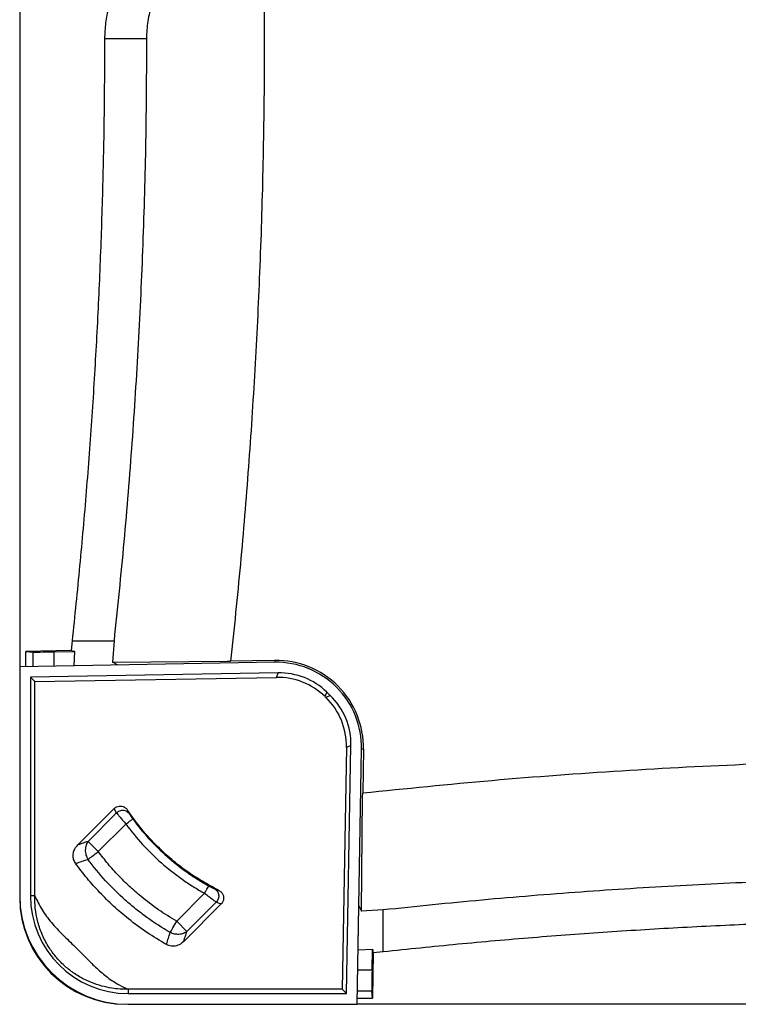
# Paper-space layout '1012-790 Hybird Padfoot' of a CAD drawing. Header units: millimetres. Extents: x 51 to 2966, y 67 to 3970.
# Tile 30 of 110: x 51 to 388, y 2709 to 3170. Entities that reach past the tile are written whole.
import ezdxf

# ---------------------------------------------------------------- set-up
doc = ezdxf.new("R2010")
doc.units = ezdxf.units.MM

psp = doc.layouts.new('1012-790 Hybird Padfoot')

# ---------------------------------------------------------------- linework, layer by layer
at = {"color": 7, "linetype": 'Continuous', "lineweight": 25}
for p, q in [((51.3, 3751.03), (51.3, 2867.03)), ((91.04, 3161), (110.69, 3161)), ((75.83, 2879.19), (75.41, 2874.57)), ((75.83, 2879.19), (95.47, 2879.19)), ((95.47, 2879.19), (94.83, 2869.11)), ((75.41, 2874.57), (54.11, 2874.2)), ((54.11, 2874.2), (57.55, 2873.91)), ((54.11, 2867.08), (54.11, 2874.2)), ((67.51, 2874.01), (77.07, 2874.17)), ((76.86, 2867.47), (77.07, 2874.17)), ((170.7, 2869.11), (51.3, 2867.03)), ((51.3, 2867.03), (51.3, 2759.83)), ((94.83, 2869.11), (148.43, 2869.61)), ((97.47, 2867.83), (94.83, 2869.11)), ((148.43, 2869.61), (150.08, 2869.62)), ((170.68, 2869.98), (150.08, 2869.62)), ((170.68, 2869.98), (170.7, 2869.11)), ((172.33, 2864.14), (56.3, 2862.11)), ((56.3, 2862.11), (56.3, 2759.83)), ((58.38, 2860.07), (56.3, 2862.11)), ((58.38, 2860.07), (171.5, 2862.04)), ((171.5, 2862.04), (172.33, 2864.14)), ((58.38, 2759.83), (58.38, 2860.07)), ((195.08, 2855.18), (194.25, 2853.08)), ((194.25, 2853.08), (194.58, 2852.76)), ((194.58, 2852.76), (196.68, 2853.63)), ((196.68, 2853.63), (195.08, 2855.18)), ((206.42, 2830.1), (204.32, 2829.23)), ((204.39, 2714.03), (206.42, 2830.1)), ((204.32, 2829.23), (202.35, 2716.11)), ((209.3, 2709.03), (211.39, 2828.42)), ((212.26, 2828.4), (211.9, 2807.8)), ((211.88, 2806.15), (211.9, 2807.8)), ((211.39, 2752.56), (211.88, 2806.15)), ((78.56, 2783.65), (95.6, 2800.69)), ((96.66, 2798.6), (83.33, 2785.27)), ((95.63, 2800.63), (95.6, 2800.69)), ((101.77, 2799.95), (101.78, 2799.94)), ((88.11, 2780.49), (101.04, 2793.41)), ((78.56, 2783.65), (78.71, 2783.7)), ((88.11, 2780.49), (83.33, 2785.27)), ((77.76, 2775.07), (77.47, 2774.98)), ((137.9, 2760.97), (124.81, 2747.89)), ((144.45, 2762.44), (144.46, 2762.44)), ((58.38, 2759.83), (56.3, 2759.83)), ((145.67, 2756.03), (128.08, 2738.44)), ((129.6, 2743.1), (143.36, 2756.87)), ((145.6, 2756.06), (145.67, 2756.03)), ((209.3, 2709.03), (210.11, 2755.19)), ((210.11, 2755.19), (211.39, 2752.56)), ((221.46, 2753.19), (211.39, 2752.56)), ((221.46, 2733.55), (221.46, 2753.19)), ((129.6, 2743.1), (124.81, 2747.89)), ((128.13, 2738.59), (128.08, 2738.44)), ((120.1, 2737.28), (120.01, 2737)), ((209.75, 2734.59), (216.45, 2734.79)), ((216.28, 2725.24), (216.45, 2734.79)), ((216.84, 2733.13), (216.47, 2711.84)), ((221.46, 2733.55), (216.84, 2733.13)), ((102.1, 2716.11), (102.1, 2714.03)), ((202.35, 2716.11), (102.1, 2716.11)), ((202.35, 2716.11), (204.39, 2714.03)), ((216.47, 2711.84), (216.19, 2715.27)), ((102.1, 2714.03), (204.39, 2714.03)), ((209.35, 2711.84), (216.47, 2711.84)), ((102.1, 2709.03), (209.3, 2709.03)), ((1093.3, 2709.03), (209.3, 2709.03))]:
    psp.add_line(p, q, dxfattribs=at)
at = {"color": 8, "linetype": 'Continuous', "lineweight": 25}
for p, q in [((57.55, 2867.14), (57.55, 2873.91)), ((67.51, 2867.31), (67.51, 2874.01)), ((212.26, 2828.4), (211.39, 2828.42)), ((209.59, 2725.24), (216.28, 2725.24)), ((209.41, 2715.27), (216.19, 2715.27))]:
    psp.add_line(p, q, dxfattribs=at)
at = {"color": 7, "linetype": 'Continuous', "lineweight": 25, "flags": 128}
for points in [[(77.07, 2874.17), (76.24, 2874.37), (75.41, 2874.57)], [(101.04, 2793.41), (101.65, 2793.86), (102.24, 2794.3), (102.79, 2794.7), (103.28, 2795.05), (103.68, 2795.35), (103.98, 2795.57), (104.18, 2795.72), (104.26, 2795.78)], [(83.26, 2776.86), (83.66, 2777.16), (84.15, 2777.52), (84.7, 2777.94), (85.31, 2778.39), (85.96, 2778.88), (86.66, 2779.4), (87.38, 2779.94), (88.11, 2780.49)], [(137.9, 2760.97), (138.27, 2761.64), (138.62, 2762.28), (138.95, 2762.87), (139.24, 2763.4), (139.48, 2763.84), (139.66, 2764.17), (139.78, 2764.38), (139.83, 2764.47)], [(121.78, 2742.64), (122.04, 2743.08), (122.34, 2743.6), (122.68, 2744.2), (123.06, 2744.85), (123.47, 2745.57), (123.91, 2746.32), (124.36, 2747.09), (124.81, 2747.89)], [(216.45, 2734.79), (216.65, 2733.97), (216.84, 2733.13)]]:
    psp.add_lwpolyline(points, dxfattribs=at)
at = {"color": 7, "linetype": 'Continuous', "lineweight": 25}
for centre, radius, start, end in [((171.39, 2829.12), 40.87, 359, 91), ((171.39, 2829.12), 40, 359, 91), ((102.1, 2759.83), 50.8, 180, 270), ((101.3, 2759.03), 50, 180, 270), ((102.1, 2759.83), 45.8, 180, 270)]:
    psp.add_arc(centre, radius, start, end, dxfattribs=at)
for centre, major_axis, ratio, start_param, end_param in [((67.51, 2874.09), (10, 0.17), 0.008726, 3.228707, 4.712237), ((172.01, 2829.99), (11.76, 29.84), 0.997816, 5.891183, 6.675188), ((172.84, 2832.08), (11.76, 29.84), 0.997816, 5.891183, 6.675188), ((172.27, 2829.74), (29.63, 12.27), 0.997783, 5.87392, 6.692451), ((174.36, 2830.61), (29.63, 12.27), 0.997783, 5.87392, 6.692451), ((216.37, 2725.24), (0.17, 10), 0.008726, 1.570949, 3.054479)]:
    psp.add_ellipse(centre, major_axis=major_axis, ratio=ratio, start_param=start_param, end_param=end_param, dxfattribs=at)
for points, knots in [([(165.81, 3244.16), (165.8, 3228.11), (165.79, 3196.02), (165.91, 3147.88), (165.28, 3099.73), (163.79, 3052.45), (161.53, 3006.05), (158.51, 2960.53), (154.78, 2915.04), (151.65, 2884.76), (150.08, 2869.62)], [0, 0, 0, 0, 0.128338, 0.256675, 0.385018, 0.513402, 0.634981, 0.756561, 0.87828, 1, 1, 1, 1]), ([(108.24, 3200.78), (106.9, 3199.44), (104.19, 3196.74), (100.95, 3192.49), (98.29, 3188.32), (96.17, 3184.25), (94.37, 3179.98), (92.68, 3174.71), (91.33, 3168.37), (91.14, 3163.47), (91.04, 3161)], [0, 0, 0, 0, 0.1277577, 0.2569272, 0.3587995, 0.4606727, 0.5655036, 0.6703362, 0.8336704, 1, 1, 1, 1]), ([(128.17, 3200.78), (126.89, 3199.52), (124.3, 3196.99), (121.13, 3193), (118.52, 3189.06), (116.39, 3185.24), (114.56, 3181.19), (112.66, 3175.87), (111.42, 3170.46), (110.78, 3165.1), (110.72, 3162.36), (110.69, 3161)], [0, 0, 0, 0, 0.124672, 0.250588, 0.347773, 0.444954, 0.545027, 0.645096, 0.820064, 0.910033, 1, 1, 1, 1]), ([(91.04, 3161), (90.99, 3149.19), (90.9, 3125.57), (90.15, 3090.16), (88.96, 3054.75), (87.29, 3019.46), (85.15, 2984.28), (82.53, 2949.22), (79.48, 2914.18), (77.04, 2890.85), (75.83, 2879.19)], [0, 0, 0, 0, 0.125444, 0.25091, 0.376354, 0.50182, 0.62632, 0.75082, 0.87541, 1, 1, 1, 1]), ([(110.69, 3161), (110.6, 3144.95), (110.43, 3112.85), (109.07, 3065.27), (106.94, 3018.28), (103.97, 2971.87), (100.24, 2925.49), (97.06, 2894.62), (95.47, 2879.19)], [0, 0, 0, 0, 0.170501, 0.34106, 0.505665, 0.670322, 0.835135, 1, 1, 1, 1]), ([(651.3, 2823.54), (629.68, 2823.53), (592.01, 2823.52), (538.29, 2823.58), (490.15, 2823.61), (442.01, 2823.01), (389.65, 2821.36), (333.11, 2818.42), (272.43, 2813.98), (232.08, 2809.86), (211.9, 2807.8)], [0, 0, 0, 0, 0.147447, 0.256863, 0.366278, 0.475715, 0.585152, 0.723428, 0.861723, 1, 1, 1, 1]), ([(95.6, 2800.69), (95.93, 2800.96), (96.61, 2801.52), (97.9, 2801.87), (99.23, 2801.8), (100.48, 2801.29), (101.31, 2800.59), (101.68, 2800.08), (101.77, 2799.95)], [0, 0, 0, 0, 0.180453, 0.366338, 0.549311, 0.736673, 0.931074, 1, 1, 1, 1]), ([(96.66, 2798.6), (96.48, 2798.93), (96.14, 2799.61), (95.8, 2800.29), (95.63, 2800.63)], [0, 0, 0, 0, 0.500779, 1, 1, 1, 1]), ([(102.67, 2798.14), (102.53, 2798.34), (102.2, 2798.73), (101.53, 2799.23), (100.72, 2799.6), (99.82, 2799.77), (98.9, 2799.74), (98.02, 2799.5), (97.26, 2799.11), (96.84, 2798.77), (96.66, 2798.6), (96.66, 2798.6)], [-0.0000024, -0.0000024, -0.0000024, -0.0000024, 0.1249929, 0.2499929, 0.3749929, 0.4999929, 0.6249929, 0.7499929, 0.8749929, 0.9999929, 0.9999952, 0.9999952, 0.9999952, 0.9999952]), ([(96.66, 2798.6), (96.83, 2798.38), (97.18, 2797.94), (98.27, 2796.62), (99.6, 2795.06), (100.58, 2793.94), (101.04, 2793.41)], [0, 0, 0, 0, 0.25751, 0.513872, 0.772643, 1, 1, 1, 1]), ([(144.46, 2762.44), (141.89, 2763.78), (136.75, 2766.47), (129.42, 2771.3), (122.4, 2776.71), (115.29, 2783.21), (108.22, 2790.86), (103.93, 2796.91), (101.77, 2799.95)], [0, 0, 0, 0, 0.151299, 0.3026, 0.457885, 0.613171, 0.805589, 1, 1, 1, 1]), ([(101.78, 2799.94), (101.92, 2799.64), (102.22, 2799.04), (102.52, 2798.44), (102.67, 2798.14)], [0, 0, 0, 0, 0.503202, 1, 1, 1, 1]), ([(102.67, 2798.14), (102.71, 2798.06), (102.78, 2797.95), (102.97, 2797.64), (103.09, 2797.45), (103.38, 2797.02), (103.54, 2796.79), (103.8, 2796.42), (103.89, 2796.29), (104.07, 2796.03), (104.17, 2795.91), (104.26, 2795.78)], [0, 0, 0, 0, 0.25, 0.25, 0.5, 0.5, 0.75, 0.75, 0.875, 0.875, 1, 1, 1, 1]), ([(101.04, 2793.41), (103.49, 2790.06), (106.11, 2786.87), (111.64, 2780.81), (114.57, 2777.94), (120.72, 2772.52), (123.95, 2769.96), (128.19, 2766.98), (129.05, 2766.39), (130.78, 2765.24), (131.65, 2764.68), (134.29, 2763.03), (136.08, 2761.97), (137.9, 2760.97)], [0, 0, 0, 0, 0.25, 0.25, 0.5, 0.5, 0.75, 0.75, 0.8125, 0.8125, 0.875, 0.875, 1, 1, 1, 1]), ([(104.26, 2795.78), (106.63, 2792.54), (109.15, 2789.46), (114.5, 2783.62), (117.32, 2780.85), (123.26, 2775.61), (126.37, 2773.15), (130.46, 2770.27), (131.29, 2769.7), (132.96, 2768.59), (133.8, 2768.05), (136.35, 2766.45), (138.08, 2765.44), (139.83, 2764.47)], [0, 0, 0, 0, 0.25, 0.25, 0.5, 0.5, 0.75, 0.75, 0.8125, 0.8125, 0.875, 0.875, 1, 1, 1, 1]), ([(77.47, 2774.98), (77.12, 2775.57), (76.42, 2776.75), (76.21, 2778.85), (76.65, 2780.93), (77.54, 2782.55), (78.3, 2783.37), (78.56, 2783.65)], [0, 0, 0, 0, 0.214534, 0.42911, 0.645624, 0.880107, 1, 1, 1, 1]), ([(83.33, 2785.27), (82.56, 2785.01), (81.02, 2784.48), (79.48, 2783.96), (78.71, 2783.7)], [0, 0, 0, 0, 0.4957245, 1, 1, 1, 1]), ([(83.33, 2785.27), (82.94, 2784.76), (82.28, 2783.53), (81.89, 2781.23), (82.24, 2778.84), (82.88, 2777.46), (83.26, 2776.86)], [0, 0, 0, 0, 0.250002, 0.500002, 0.750002, 1.000002, 1.000002, 1.000002, 1.000002]), ([(124.81, 2747.89), (121.93, 2749.64), (116.15, 2753.17), (108.85, 2758.77), (102.66, 2764.18), (97.5, 2769.28), (92.6, 2774.7), (89.61, 2778.56), (88.11, 2780.49)], [0, 0, 0, 0, 0.204836, 0.411095, 0.557273, 0.703451, 0.851725, 1, 1, 1, 1]), ([(120.01, 2737), (116.94, 2738.83), (110.79, 2742.49), (102.58, 2748.59), (95.2, 2754.9), (88.76, 2761.26), (82.79, 2767.93), (79.24, 2772.63), (77.47, 2774.98)], [0, 0, 0, 0, 0.1863205, 0.3738424, 0.5330381, 0.6929828, 0.8461577, 1, 1, 1, 1]), ([(77.76, 2775.07), (78.68, 2775.37), (80.51, 2775.97), (82.35, 2776.56), (83.26, 2776.86)], [0, 0, 0, 0, 0.505104, 1, 1, 1, 1]), ([(121.78, 2742.64), (118.02, 2744.81), (114.39, 2747.16), (109.13, 2750.96), (107.41, 2752.27), (104.87, 2754.3), (104.03, 2754.99), (102.38, 2756.39), (101.56, 2757.1), (97.52, 2760.69), (94.45, 2763.71), (88.61, 2770.06), (85.86, 2773.38), (83.26, 2776.86)], [0, 0, 0, 0, 0.25, 0.25, 0.375, 0.375, 0.4375, 0.4375, 0.5, 0.5, 0.75, 0.75, 1, 1, 1, 1]), ([(503.27, 2768.41), (487.22, 2768.33), (455.12, 2768.16), (407.55, 2766.79), (360.55, 2764.66), (314.14, 2761.7), (267.77, 2757.97), (236.9, 2754.78), (221.46, 2753.19)], [0, 0, 0, 0, 0.170501, 0.34106, 0.505665, 0.670322, 0.835135, 1, 1, 1, 1]), ([(137.9, 2760.97), (138.55, 2760.46), (139.86, 2759.45), (141.59, 2758.14), (142.81, 2757.25), (143.2, 2756.98), (143.36, 2756.87)], [0, 0, 0, 0, 0.268649, 0.538195, 0.807864, 1, 1, 1, 1]), ([(139.83, 2764.47), (140.12, 2764.31), (140.4, 2764.16), (140.81, 2763.94), (140.95, 2763.87), (141.21, 2763.74), (141.33, 2763.68), (141.57, 2763.56), (141.68, 2763.5), (141.89, 2763.4), (141.98, 2763.36), (142.16, 2763.28), (142.23, 2763.24), (142.37, 2763.19), (142.42, 2763.16), (142.47, 2763.15)], [0, 0, 0, 0, 0.25, 0.25, 0.375, 0.375, 0.5, 0.5, 0.625, 0.625, 0.75, 0.75, 0.875, 0.875, 1, 1, 1, 1]), ([(142.47, 2763.15), (142.99, 2762.87), (143.45, 2762.46), (144.13, 2761.47), (144.36, 2760.89), (144.53, 2759.67), (144.48, 2759.04), (144.1, 2757.86), (143.78, 2757.31), (143.36, 2756.87)], [0, 0, 0, 0, 0.25, 0.25, 0.5, 0.5, 0.75, 0.75, 1, 1, 1, 1]), ([(142.47, 2763.15), (142.79, 2763.03), (143.45, 2762.79), (144.12, 2762.56), (144.45, 2762.44)], [0, 0, 0, 0, 0.497953, 1, 1, 1, 1]), ([(144.46, 2762.44), (144.87, 2762.19), (145.69, 2761.68), (146.51, 2760.46), (146.88, 2759.08), (146.74, 2757.72), (146.27, 2756.69), (145.82, 2756.2), (145.67, 2756.03)], [0, 0, 0, 0, 0.1869205, 0.3795217, 0.5635805, 0.7401575, 0.9114722, 1, 1, 1, 1]), ([(102.1, 2716.11), (100.83, 2716.11), (98.27, 2716.11), (94.12, 2716.57), (89.67, 2717.5), (84.98, 2719.07), (80.32, 2721.24), (75.79, 2724.09), (71.51, 2727.62), (67.74, 2731.72), (64.32, 2736.55), (61.52, 2742.09), (59.56, 2748.04), (58.46, 2753.99), (58.41, 2757.87), (58.38, 2759.83)], [0, 0, 0, 0, 0.057313, 0.114624, 0.186638, 0.258865, 0.330778, 0.407549, 0.484242, 0.56121, 0.638251, 0.731956, 0.825766, 0.91216, 1, 1, 1, 1]), ([(58.38, 2759.83), (59.45, 2757.59), (61.57, 2753.11), (66.18, 2747.07), (71.49, 2741.47), (77.18, 2736.05), (82.43, 2730.8), (87.32, 2725.79), (92.33, 2721.58), (97.28, 2718.28), (100.68, 2716.74), (102.1, 2716.11)], [0, 0, 0, 0, 0.118201, 0.236558, 0.361728, 0.487096, 0.612434, 0.716953, 0.82154, 0.925562, 1, 1, 1, 1]), ([(143.36, 2756.87), (143.94, 2756.65), (144.68, 2756.38), (145.44, 2756.12), (145.6, 2756.06)], [-0.000000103, -0.000000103, -0.000000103, -0.000000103, 0.006532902, 0.008369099, 0.008369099, 0.008369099, 0.008369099]), ([(503.27, 2748.76), (491.46, 2748.72), (467.85, 2748.62), (432.43, 2747.88), (397.03, 2746.69), (361.74, 2745.01), (326.56, 2742.87), (291.49, 2740.26), (256.45, 2737.2), (233.13, 2734.77), (221.46, 2733.55)], [0, 0, 0, 0, 0.125444, 0.25091, 0.376354, 0.50182, 0.62632, 0.75082, 0.87541, 1, 1, 1, 1]), ([(129.6, 2743.1), (129.09, 2742.71), (128.51, 2742.4), (127.25, 2741.95), (126.57, 2741.81), (125.19, 2741.73), (124.48, 2741.78), (123.09, 2742.08), (122.41, 2742.32), (121.78, 2742.64)], [0, 0, 0, 0, 0.25, 0.25, 0.5, 0.5, 0.75, 0.75, 1, 1, 1, 1]), ([(128.13, 2738.59), (128.38, 2739.35), (128.86, 2740.85), (129.35, 2742.36), (129.6, 2743.1)], [0, 0, 0, 0, 0.504319, 1, 1, 1, 1]), ([(128.08, 2738.44), (127.41, 2737.88), (126.07, 2736.76), (123.59, 2736.09), (121.48, 2736.29), (120.4, 2736.81), (120.01, 2737)], [0, 0, 0, 0, 0.295282, 0.591929, 0.854158, 1, 1, 1, 1])]:
    psp.add_open_spline(points, degree=3, knots=knots, dxfattribs=at)
psp.add_open_spline([(120.1, 2737.28), (120.66, 2739.06), (121.22, 2740.85), (121.78, 2742.64)], degree=3, dxfattribs=at)

doc.saveas('drawing.dxf')
